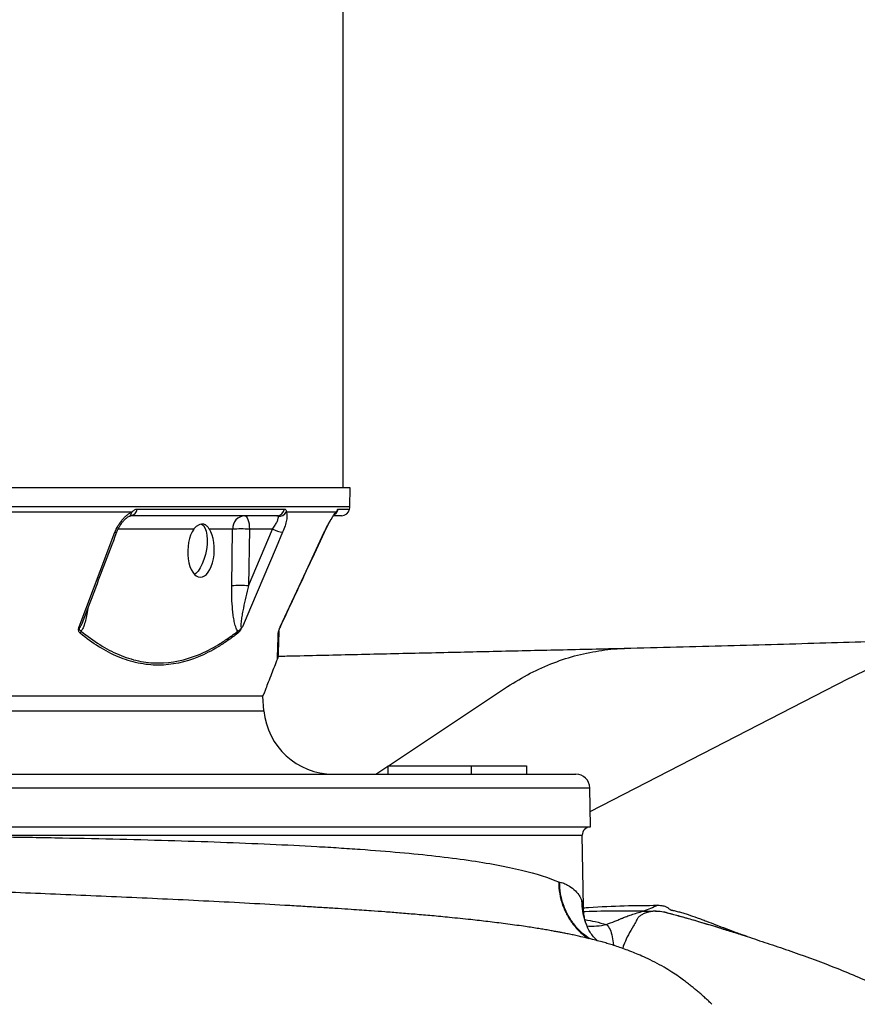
# Model space of a CAD drawing. Header units: millimetres. Extents: x 418 to 3682, y 625 to 3302.
# Tile 6 of 16: x 1383 to 1685, y 1289 to 1644. Entities that reach past the tile are written whole.
import ezdxf

# ---------------------------------------------------------------- set-up
doc = ezdxf.new("R2010")
doc.units = ezdxf.units.MM

msp = doc.modelspace()

# ---------------------------------------------------------------- linework, layer by layer
at = {"color": 7, "linetype": 'Continuous', "lineweight": 25}
for p, q in [((1499.85, 1475.25), (1499.85, 2362.25)), ((1502.35, 1475.25), (809.35, 1475.25)), ((1502.23, 1468.57), (1502.35, 1475.25)), ((1425.66, 1467.63), (1478.72, 1467.63)), ((1423.73, 1466.55), (1374.7, 1466.55)), ((1475.99, 1465.25), (1423.37, 1465.25)), ((1497.27, 1466.55), (1479.32, 1466.55)), ((1499.19, 1465.25), (1496.49, 1465.25)), ((1460.03, 1460.42), (1451.63, 1460.42)), ((1459.71, 1440.05), (1460.03, 1460.42)), ((1465.75, 1440.05), (1474.43, 1460.42)), ((1466.07, 1460.42), (1465.75, 1440.05)), ((1474.43, 1460.42), (1466.07, 1460.42)), ((1493.05, 1459.26), (1493.22, 1459.62)), ((1470.81, 1400.16), (1471.33, 1401.28)), ((1471.3, 1395.07), (1470.85, 1400.25)), ((1515.85, 1375.25), (1515.85, 1372.25)), ((1515.85, 1375.25), (1545.85, 1375.25)), ((1545.85, 1375.25), (1545.85, 1372.25)), ((1545.85, 1375.25), (1565.85, 1375.25)), ((1565.85, 1375.25), (1565.85, 1372.25)), ((1155.85, 1372.25), (1583.6, 1372.25)), ((1588.85, 1353.25), (1588.6, 1367.34)), ((1155.85, 1353.25), (1588.85, 1353.25)), ((1586.3, 1324.53), (1585.85, 1350.25))]:
    msp.add_line(p, q, dxfattribs=at)
at = {"color": 1, "linetype": 'Continuous', "lineweight": 25}
for p, q in [((809.46, 1468.57), (1502.23, 1468.57)), ((1498.03, 1467.63), (1502.12, 1467.63)), ((1446.02, 1460.42), (1418.8, 1460.42)), ((1493, 1459.26), (1493.05, 1459.26)), ((1588.75, 1358.78), (1681.78, 1406.72)), ((1516.08, 1375.25), (1557.93, 1403.1)), ((1155.85, 1395.07), (1471.3, 1395.07)), ((1511.57, 1372.25), (1515.85, 1375.1)), ((1155.85, 1367.34), (1588.6, 1367.34))]:
    msp.add_line(p, q, dxfattribs=at)
at = {"color": 7, "linetype": 'Continuous', "lineweight": 25, "flags": 128}
for points in [[(1464.36, 1465.25), (1464.68, 1465.16), (1465, 1464.89), (1465.29, 1464.44), (1465.54, 1463.85), (1465.76, 1463.12), (1465.92, 1462.28), (1466.02, 1461.37), (1466.07, 1460.42)], [(1448.87, 1462.23), (1449.5, 1461.72), (1450.05, 1460.85), (1450.47, 1459.69), (1450.75, 1458.27), (1450.86, 1456.65), (1450.81, 1454.9), (1450.59, 1453.07), (1450.22, 1451.25), (1449.71, 1449.49), (1449.09, 1447.88), (1448.36, 1446.46), (1447.57, 1445.3), (1446.73, 1444.43), (1446.29, 1444.11)], [(1404.74, 1425.3), (1412.35, 1445.31), (1417.65, 1459.26)], [(1478.02, 1459.26), (1475.7, 1453.83), (1466.43, 1432.09), (1463.54, 1425.3)], [(1477.19, 1425.3), (1486.51, 1445.31), (1493, 1459.26)]]:
    msp.add_lwpolyline(points, dxfattribs=at)
at = {"color": 1, "linetype": 'Continuous', "lineweight": 25, "flags": 128}
msp.add_lwpolyline([(1417.65, 1459.26), (1417.98, 1459.27), (1418.22, 1459.32), (1418.35, 1459.42), (1418.38, 1459.47)], dxfattribs=at)
at = {"color": 7, "linetype": 'Continuous', "lineweight": 25}
for centre, radius, start, end in [((1423.09, 1467.8), 2.57, 276.1595, 356.1561), ((1475.91, 1468.1), 2.85, 271.5377, 350.5164), ((1499.19, 1468.25), 3, 270, 348.1058), ((1497.23, 1468.66), 5, 348.1058, 359), ((1464.7, 1460.59), 4.67, 94.2201, 182.0086), ((1476.57, 1468.17), 3.19, 267.7516, 329.5089), ((1463.05, 1378), 82.47, 87.9027, 92.0973), ((1479.24, 1469.14), 9.95, 241.1079, 262.9204), ((1462.73, 1357.63), 82.47, 87.9027, 92.0973), ((1481.63, 1422.92), 4.99, 155.185, 157.2652), ((1403.24, 1424.24), 2.32, 325.6317, 346.6502), ((1460.08, 1423.38), 1.82, 345.6426, 10.3068), ((1474.92, 1423.77), 1.74, 331.244, 357.9215), ((1496.21, 1397.25), 25, 185, 270), ((1583.6, 1367.25), 5, 1, 90), ((1588.85, 1350.25), 3, 90, 180)]:
    msp.add_arc(centre, radius, start, end, dxfattribs=at)
at = {"color": 1, "linetype": 'Continuous', "lineweight": 25}
for centre, radius, start, end in [((1495.1, 1468.24), 3, 305, 348.3402), ((1422.04, 1466.56), 1.68, 298.2956, 359.6493), ((1494.99, 1467.44), 2.45, 317.0274, 338.6487), ((1589.36, 1340.44), 22.87, 265.0153, 283.3396)]:
    msp.add_arc(centre, radius, start, end, dxfattribs=at)
at = {"color": 7, "linetype": 'Continuous', "lineweight": 25}
msp.add_ellipse((1448.64, 1452.67), major_axis=(0.31, 9.59), ratio=0.496838, start_param=0.645388, end_param=5.669752, dxfattribs=at)
for points, knots in [([(1423.73, 1466.55), (1423.9, 1466.7), (1424.06, 1466.84), (1424.38, 1467.1), (1424.55, 1467.22), (1424.87, 1467.42), (1425.03, 1467.5), (1425.34, 1467.6), (1425.5, 1467.63), (1425.66, 1467.63)], [0, 0, 0, 0, 0.25, 0.25, 0.5, 0.5, 0.75, 0.75, 1, 1, 1, 1]), ([(1478.72, 1467.63), (1478.81, 1467.63), (1478.89, 1467.6), (1479.04, 1467.5), (1479.11, 1467.42), (1479.21, 1467.22), (1479.26, 1467.11), (1479.31, 1466.84), (1479.33, 1466.7), (1479.32, 1466.55)], [0, 0, 0, 0, 0.25, 0.25, 0.5, 0.5, 0.75, 0.75, 1, 1, 1, 1]), ([(1497.27, 1466.55), (1497.37, 1466.7), (1497.45, 1466.84), (1497.61, 1467.1), (1497.68, 1467.22), (1497.8, 1467.42), (1497.86, 1467.5), (1497.95, 1467.6), (1498, 1467.63), (1498.03, 1467.63)], [0, 0, 0, 0, 0.25, 0.25, 0.5, 0.5, 0.75, 0.75, 1, 1, 1, 1]), ([(1417.65, 1459.26), (1417.95, 1460.04), (1418.31, 1460.81), (1418.95, 1461.92), (1419.18, 1462.29), (1419.67, 1462.99), (1419.92, 1463.33), (1420.45, 1463.97), (1420.73, 1464.28), (1421.31, 1464.87), (1421.6, 1465.14), (1422.2, 1465.63), (1422.5, 1465.85), (1423.11, 1466.24), (1423.43, 1466.41), (1423.73, 1466.55)], [0, 0, 0, 0, 0.25, 0.25, 0.375, 0.375, 0.5, 0.5, 0.625, 0.625, 0.75, 0.75, 0.875, 0.875, 1, 1, 1, 1]), ([(1418.39, 1459.46), (1418.53, 1459.83), (1418.85, 1460.63), (1419.54, 1461.84), (1420.34, 1462.95), (1421.18, 1463.89), (1421.96, 1464.55), (1422.55, 1464.94), (1422.78, 1465.04), (1422.84, 1465.06)], [0, 0, 0, 0, 0.151486, 0.330626, 0.50685, 0.65833, 0.8151, 0.94481, 1, 1, 1, 1]), ([(1422.85, 1465.08), (1422.92, 1465.11), (1423.13, 1465.2), (1423.33, 1465.25), (1423.35, 1465.25), (1423.35, 1465.25)], [0, 0, 0, 0, 0.20421, 0.569745, 1, 1, 1, 1]), ([(1474.43, 1460.42), (1474.76, 1460.89), (1475.05, 1461.35), (1475.58, 1462.25), (1475.81, 1462.69), (1476.1, 1463.3), (1476.18, 1463.49), (1476.32, 1463.86), (1476.37, 1464.04), (1476.46, 1464.36), (1476.48, 1464.51), (1476.49, 1464.77), (1476.48, 1464.89), (1476.45, 1464.98)], [0, 0, 0, 0, 0.25, 0.25, 0.5, 0.5, 0.625, 0.625, 0.75, 0.75, 0.875, 0.875, 1, 1, 1, 1]), ([(1476.45, 1464.98), (1476.42, 1465.07), (1476.35, 1465.14), (1476.19, 1465.23), (1476.09, 1465.25), (1475.99, 1465.25)], [0, 0, 0, 0, 0.5, 0.5, 1, 1, 1, 1]), ([(1479.32, 1466.55), (1479.4, 1466.41), (1479.47, 1466.24), (1479.56, 1465.86), (1479.58, 1465.63), (1479.6, 1465.14), (1479.59, 1464.87), (1479.53, 1464.29), (1479.49, 1463.98), (1479.3, 1463), (1479.12, 1462.3), (1478.64, 1460.81), (1478.35, 1460.04), (1478.02, 1459.26)], [0, 0, 0, 0, 0.125, 0.125, 0.25, 0.25, 0.375, 0.375, 0.5, 0.5, 0.75, 0.75, 1, 1, 1, 1]), ([(1493, 1459.26), (1493.37, 1460.04), (1493.74, 1460.81), (1494.32, 1461.92), (1494.52, 1462.29), (1494.9, 1462.99), (1495.09, 1463.33), (1495.47, 1463.97), (1495.66, 1464.28), (1496.02, 1464.87), (1496.2, 1465.14), (1496.54, 1465.63), (1496.69, 1465.85), (1497, 1466.24), (1497.14, 1466.41), (1497.27, 1466.55)], [0, 0, 0, 0, 0.25, 0.25, 0.375, 0.375, 0.5, 0.5, 0.625, 0.625, 0.75, 0.75, 0.875, 0.875, 1, 1, 1, 1]), ([(1493.65, 1460.51), (1493.89, 1461), (1494.38, 1461.96), (1495.08, 1463.23), (1495.73, 1464.3), (1496.23, 1465.07), (1496.62, 1465.59), (1496.73, 1465.72), (1496.78, 1465.77)], [0, 0, 0, 0, 0.201911, 0.399455, 0.570217, 0.749501, 0.884728, 1, 1, 1, 1]), ([(1496.76, 1465.76), (1496.79, 1465.78), (1496.87, 1465.88), (1496.92, 1465.92), (1496.9, 1465.9), (1496.9, 1465.9)], [0, 0, 0, 0, 0.254777, 0.998412, 1, 1, 1, 1]), ([(1451.63, 1460.42), (1451.44, 1460.72), (1451.25, 1460.98), (1450.98, 1461.31), (1450.88, 1461.42), (1450.69, 1461.6), (1450.6, 1461.69), (1450.3, 1461.91), (1450.09, 1462.02), (1449.76, 1462.13), (1449.65, 1462.16), (1449.41, 1462.19), (1449.29, 1462.2), (1448.91, 1462.2), (1448.65, 1462.16), (1448.24, 1462.05), (1448.11, 1462.01), (1447.83, 1461.9), (1447.69, 1461.83), (1447.27, 1461.61), (1446.99, 1461.42), (1446.48, 1460.98), (1446.23, 1460.72), (1446.02, 1460.42)], [0, 0, 0, 0, 0.125, 0.125, 0.1875, 0.1875, 0.25, 0.25, 0.375, 0.375, 0.4375, 0.4375, 0.5, 0.5, 0.625, 0.625, 0.6875, 0.6875, 0.75, 0.75, 0.875, 0.875, 1, 1, 1, 1]), ([(1493.05, 1459.26), (1493.24, 1459.69), (1493.44, 1460.11), (1493.65, 1460.51), (1493.65, 1460.51)], [0, 0, 0, 0, 0.999983, 1, 1, 1, 1]), ([(1406.08, 1427.1), (1408.62, 1433.78), (1412.72, 1444.56), (1416.81, 1455.35), (1418.37, 1459.46)], [0, 0, 0, 0, 0.618735, 1, 1, 1, 1]), ([(1477.11, 1425.03), (1480.51, 1432.33), (1485.82, 1443.74), (1491.13, 1455.15), (1493.04, 1459.26)], [0, 0, 0, 0, 0.639597, 1, 1, 1, 1]), ([(1461.87, 1423.71), (1461.72, 1423.91), (1461.58, 1424.15), (1461.34, 1424.68), (1461.23, 1424.96), (1461.02, 1425.56), (1460.93, 1425.87), (1460.76, 1426.51), (1460.69, 1426.84), (1460.48, 1427.83), (1460.36, 1428.51), (1460.16, 1429.91), (1460.08, 1430.62), (1459.88, 1432.76), (1459.79, 1434.21), (1459.7, 1437.11), (1459.69, 1438.58), (1459.71, 1440.05)], [0, 0, 0, 0, 0.0625, 0.0625, 0.125, 0.125, 0.1875, 0.1875, 0.25, 0.25, 0.375, 0.375, 0.5, 0.5, 0.75, 0.75, 1, 1, 1, 1]), ([(1465.75, 1440.05), (1465.41, 1438.71), (1465.08, 1437.36), (1464.45, 1434.67), (1464.15, 1433.33), (1463.74, 1431.32), (1463.61, 1430.65), (1463.37, 1429.31), (1463.26, 1428.64), (1463.12, 1427.65), (1463.07, 1427.32), (1463.01, 1426.67), (1462.98, 1426.35), (1462.97, 1425.88), (1462.97, 1425.73), (1462.98, 1425.44), (1463, 1425.3), (1463.06, 1425.13), (1463.08, 1425.08), (1463.15, 1425.02), (1463.2, 1425.01), (1463.3, 1425.05), (1463.35, 1425.08), (1463.44, 1425.18), (1463.49, 1425.24), (1463.54, 1425.3)], [0, 0, 0, 0, 0.25, 0.25, 0.5, 0.5, 0.625, 0.625, 0.75, 0.75, 0.8125, 0.8125, 0.875, 0.875, 0.90625, 0.90625, 0.9375, 0.9375, 0.953125, 0.953125, 0.96875, 0.96875, 0.984375, 0.984375, 1, 1, 1, 1]), ([(1405.16, 1422.93), (1405.03, 1423.04), (1404.92, 1423.17), (1404.73, 1423.48), (1404.66, 1423.66), (1404.58, 1424.06), (1404.56, 1424.3), (1404.6, 1424.66), (1404.62, 1424.78), (1404.67, 1425.04), (1404.71, 1425.17), (1404.74, 1425.3)], [0, 0, 0, 0, 0.25, 0.25, 0.5, 0.5, 0.75, 0.75, 0.875, 0.875, 1, 1, 1, 1]), ([(1405.5, 1423.71), (1405.38, 1423.76), (1405.27, 1423.84), (1405.09, 1424.03), (1405.01, 1424.16), (1404.89, 1424.44), (1404.86, 1424.6), (1404.81, 1424.85), (1404.79, 1424.93), (1404.76, 1425.11), (1404.75, 1425.2), (1404.74, 1425.3)], [0, 0, 0, 0, 0.25, 0.25, 0.5, 0.5, 0.75, 0.75, 0.875, 0.875, 1, 1, 1, 1]), ([(1461.84, 1422.93), (1461.98, 1423.04), (1462.12, 1423.17), (1462.34, 1423.4), (1462.41, 1423.49), (1462.56, 1423.67), (1462.63, 1423.76), (1462.78, 1423.96), (1462.86, 1424.07), (1463, 1424.3), (1463.08, 1424.42), (1463.22, 1424.66), (1463.28, 1424.78), (1463.41, 1425.04), (1463.48, 1425.17), (1463.54, 1425.3)], [0, 0, 0, 0, 0.25, 0.25, 0.375, 0.375, 0.5, 0.5, 0.625, 0.625, 0.75, 0.75, 0.875, 0.875, 1, 1, 1, 1]), ([(1461.87, 1423.71), (1461.99, 1423.76), (1462.12, 1423.84), (1462.39, 1424.04), (1462.54, 1424.16), (1462.82, 1424.44), (1462.97, 1424.6), (1463.19, 1424.85), (1463.27, 1424.93), (1463.41, 1425.11), (1463.47, 1425.2), (1463.54, 1425.3)], [0, 0, 0, 0, 0.25, 0.25, 0.5, 0.5, 0.75, 0.75, 0.875, 0.875, 1, 1, 1, 1]), ([(1476.45, 1422.93), (1476.46, 1423.04), (1476.47, 1423.17), (1476.53, 1423.48), (1476.58, 1423.66), (1476.7, 1424.06), (1476.78, 1424.3), (1476.92, 1424.66), (1476.97, 1424.78), (1477.08, 1425.04), (1477.14, 1425.17), (1477.19, 1425.3)], [0, 0, 0, 0, 0.25, 0.25, 0.5, 0.5, 0.75, 0.75, 0.875, 0.875, 1, 1, 1, 1]), ([(1476.67, 1423.71), (1476.67, 1423.76), (1476.68, 1423.84), (1476.73, 1424.03), (1476.77, 1424.16), (1476.87, 1424.44), (1476.93, 1424.6), (1477.03, 1424.85), (1477.06, 1424.93), (1477.13, 1425.11), (1477.16, 1425.2), (1477.19, 1425.3)], [0, 0, 0, 0, 0.25, 0.25, 0.5, 0.5, 0.75, 0.75, 0.875, 0.875, 1, 1, 1, 1]), ([(1461.84, 1422.93), (1460.68, 1422.02), (1459.52, 1421.16), (1457.18, 1419.54), (1456, 1418.78), (1452.45, 1416.64), (1450.07, 1415.43), (1442.91, 1412.51), (1438.11, 1411.48), (1432.06, 1411.47), (1430.85, 1411.53), (1428.42, 1411.78), (1427.21, 1411.97), (1424.8, 1412.47), (1423.6, 1412.78), (1421.21, 1413.53), (1420.02, 1413.97), (1414.14, 1416.42), (1409.59, 1419.3), (1405.16, 1422.93)], [0, 0, 0, 0, 0.0625, 0.0625, 0.125, 0.125, 0.25, 0.25, 0.5, 0.5, 0.5625, 0.5625, 0.625, 0.625, 0.6875, 0.6875, 0.75, 0.75, 1, 1, 1, 1]), ([(1405.5, 1423.71), (1409.9, 1420.07), (1414.41, 1417.21), (1421.36, 1414.27), (1423.72, 1413.52), (1427.3, 1412.76), (1428.5, 1412.57), (1430.92, 1412.31), (1432.13, 1412.25), (1438.17, 1412.25), (1442.97, 1413.27), (1450.11, 1416.19), (1452.49, 1417.4), (1456.03, 1419.54), (1457.21, 1420.31), (1459.55, 1421.93), (1460.71, 1422.8), (1461.87, 1423.71)], [0, 0, 0, 0, 0.25, 0.25, 0.375, 0.375, 0.4375, 0.4375, 0.5, 0.5, 0.75, 0.75, 0.875, 0.875, 0.9375, 0.9375, 1, 1, 1, 1]), ([(1476.15, 1413.69), (1476.17, 1414.17), (1476.19, 1414.73), (1476.23, 1416.01), (1476.25, 1416.71), (1476.3, 1418.27), (1476.33, 1419.11), (1476.39, 1420.93), (1476.42, 1421.9), (1476.45, 1422.93)], [0, 0, 0, 0, 0.25, 0.25, 0.5, 0.5, 0.75, 0.75, 1, 1, 1, 1]), ([(1737.06, 1421.35), (1732.08, 1421.18), (1721.98, 1420.85), (1706.5, 1420.36), (1690.45, 1419.88), (1673.61, 1419.39), (1656.24, 1418.89), (1638.34, 1418.4), (1619.95, 1417.91), (1607.28, 1417.58), (1600.95, 1417.42)], [0, 0, 0, 0, 0.119499, 0.242671, 0.369146, 0.495485, 0.621702, 0.747836, 0.873923, 1, 1, 1, 1]), ([(1681.78, 1406.72), (1685.06, 1408.31), (1691.62, 1411.51), (1701.74, 1415.22), (1711.99, 1418.12), (1722.36, 1420.14), (1732.78, 1421.24), (1741.1, 1421.58), (1745.92, 1421.25), (1747.27, 1421.16)], [0, 0, 0, 0, 0.157744, 0.314946, 0.471665, 0.627953, 0.78387, 0.939471, 1, 1, 1, 1]), ([(1601.17, 1417.42), (1593.33, 1417.24), (1577.81, 1416.89), (1554.08, 1416.35), (1530.36, 1415.81), (1506.62, 1415.27), (1488.65, 1414.86), (1478.49, 1414.63), (1476.34, 1414.59)], [0, 0, 0, 0, 0.197336, 0.391174, 0.581442, 0.768083, 0.951058, 1, 1, 1, 1]), ([(1557.93, 1403.1), (1560.64, 1404.8), (1566.09, 1408.2), (1574.52, 1412.04), (1583.11, 1414.97), (1591.82, 1416.71), (1597.78, 1417.5), (1600.83, 1417.4), (1600.95, 1417.4)], [0, 0, 0, 0, 0.197925, 0.396202, 0.594683, 0.793218, 0.991662, 1, 1, 1, 1]), ([(1476.15, 1413.69), (1475.77, 1412.75), (1475, 1410.86), (1473.87, 1408), (1472.8, 1405.22), (1471.95, 1402.97), (1471.47, 1401.66), (1471.27, 1401.14), (1471.32, 1401.27), (1471.33, 1401.28)], [0, 0, 0, 0, 0.128935, 0.259687, 0.444517, 0.635528, 0.807648, 0.985142, 1, 1, 1, 1]), ([(1470.85, 1400.25), (1470.85, 1400.25), (1470.21, 1400.25), (1467.66, 1400.25), (1465.75, 1400.25), (1460.68, 1400.25), (1457.53, 1400.25), (1450, 1400.25), (1445.64, 1400.25), (1435.75, 1400.25), (1430.23, 1400.25), (1418.09, 1400.25), (1411.48, 1400.25), (1397.25, 1400.25), (1389.63, 1400.25), (1373.48, 1400.25), (1364.94, 1400.25), (1356, 1400.25)], [0, 0, 0, 0, 0.125, 0.125, 0.25, 0.25, 0.375, 0.375, 0.5, 0.5, 0.625, 0.625, 0.75, 0.75, 0.875, 0.875, 1, 1, 1, 1]), ([(1632.5, 1289.46), (1632.17, 1289.79), (1631.56, 1290.41), (1630.32, 1291.57), (1629.03, 1292.71), (1627.74, 1293.83), (1626.53, 1294.84), (1625.24, 1295.9), (1623.82, 1297.03), (1622.19, 1298.28), (1620.3, 1299.63), (1617.98, 1301.17), (1615.18, 1302.87), (1612.03, 1304.6), (1608.86, 1306.16), (1606.07, 1307.39), (1603.3, 1308.51), (1601.06, 1309.33), (1598.8, 1310.11), (1596.76, 1310.77), (1594.81, 1311.36), (1592.82, 1311.92), (1590.68, 1312.5), (1588.17, 1313.14), (1585.77, 1313.7), (1583.59, 1314.18), (1581.78, 1314.56), (1580.05, 1314.91), (1578.49, 1315.22), (1577.02, 1315.49), (1575.46, 1315.78), (1573.65, 1316.1), (1571.71, 1316.43), (1568.75, 1316.91), (1564.34, 1317.58), (1558.48, 1318.39), (1552.07, 1319.18), (1545.41, 1319.94), (1538.69, 1320.63), (1531.96, 1321.27), (1525.93, 1321.8), (1520.27, 1322.26), (1514.99, 1322.67), (1510.46, 1323), (1506.4, 1323.29), (1502.46, 1323.56), (1497.89, 1323.87), (1492.65, 1324.2), (1486.84, 1324.56), (1478.05, 1325.09), (1466.35, 1325.74), (1451.66, 1326.51), (1436.88, 1327.23), (1422.1, 1327.91), (1407.39, 1328.56), (1392.83, 1329.17), (1378.49, 1329.77), (1364.31, 1330.34), (1350.08, 1330.9), (1335.53, 1331.46), (1320.54, 1332.04), (1304.1, 1332.68), (1286.11, 1333.36), (1266.52, 1334.11), (1246.37, 1334.87), (1225.67, 1335.64), (1206.61, 1336.35), (1189.33, 1336.99), (1173.93, 1337.56), (1158.44, 1338.13), (1143.25, 1338.69), (1128.78, 1339.21), (1115.34, 1339.7), (1102.94, 1340.15), (1092.3, 1340.53), (1083.31, 1340.86), (1075.82, 1341.13), (1069, 1341.37), (1062.81, 1341.59), (1056.82, 1341.81), (1050.46, 1342.03), (1043.19, 1342.29), (1035.07, 1342.58), (1026.13, 1342.9), (1016.41, 1343.25), (1005.81, 1343.63), (994.33, 1344.04), (982.02, 1344.48), (968.51, 1344.97), (954.37, 1345.48), (940.15, 1346), (926.77, 1346.49), (914.16, 1346.96), (902.3, 1347.4), (891.2, 1347.82), (880.93, 1348.21), (871.48, 1348.57), (862.51, 1348.91), (853.57, 1349.26), (844.23, 1349.62), (834.36, 1350.01), (823.98, 1350.42), (813.13, 1350.86), (801.82, 1351.32), (790.18, 1351.8), (778.24, 1352.31), (766.27, 1352.82), (754.66, 1353.33), (744.19, 1353.81), (734.95, 1354.23), (726.84, 1354.61), (719.44, 1354.97), (712.72, 1355.3), (706.66, 1355.61), (701.22, 1355.89), (696.21, 1356.15), (690.48, 1356.45), (683.74, 1356.82), (675.92, 1357.26), (667.86, 1357.74), (659.71, 1358.24), (651.6, 1358.77), (644.04, 1359.29), (637.15, 1359.8), (631, 1360.28), (625.36, 1360.75), (620.35, 1361.19), (615.88, 1361.62), (611.91, 1362.03), (609.28, 1362.32), (607.65, 1362.51), (606.88, 1362.6), (606.22, 1362.68), (605.66, 1362.76), (605.16, 1362.82), (604.69, 1362.88), (604.18, 1362.95), (603.62, 1363.03), (603.07, 1363.1), (602.61, 1363.17), (602.25, 1363.23), (602, 1363.27), (601.86, 1363.29), (601.88, 1363.29), (601.88, 1363.29)], [0, 0, 0, 0, 0.004305, 0.007983, 0.01106, 0.013002, 0.014661, 0.016089, 0.01736, 0.01864, 0.020294, 0.022391, 0.024944, 0.027947, 0.030922, 0.033587, 0.035985, 0.039598, 0.04315, 0.046713, 0.050044, 0.053097, 0.057023, 0.061578, 0.066724, 0.070011, 0.073419, 0.076541, 0.079237, 0.081596, 0.084286, 0.087497, 0.091092, 0.094331, 0.102408, 0.112738, 0.122133, 0.130897, 0.141207, 0.149448, 0.156904, 0.163669, 0.169834, 0.175391, 0.17915, 0.183529, 0.18853, 0.194155, 0.200406, 0.20689, 0.221307, 0.23528, 0.248808, 0.261887, 0.274514, 0.286685, 0.298397, 0.309644, 0.320693, 0.331907, 0.34327, 0.354769, 0.368753, 0.382943, 0.397345, 0.411966, 0.426811, 0.43734, 0.447984, 0.458746, 0.469362, 0.479286, 0.488496, 0.496988, 0.504757, 0.51035, 0.515491, 0.520178, 0.524408, 0.528249, 0.532552, 0.537569, 0.543304, 0.549419, 0.55618, 0.563585, 0.571637, 0.580338, 0.589644, 0.600432, 0.610703, 0.620457, 0.629693, 0.638581, 0.646926, 0.654727, 0.661981, 0.668702, 0.675577, 0.68298, 0.690893, 0.699337, 0.708316, 0.717841, 0.727916, 0.738352, 0.749326, 0.760275, 0.770572, 0.779209, 0.787316, 0.79489, 0.801927, 0.808424, 0.814378, 0.819795, 0.825203, 0.834007, 0.843549, 0.85383, 0.864775, 0.876284, 0.888342, 0.898944, 0.909682, 0.920402, 0.930697, 0.940557, 0.950565, 0.961039, 0.963931, 0.966581, 0.96899, 0.971156, 0.973081, 0.975087, 0.977616, 0.981006, 0.984927, 0.988694, 0.992181, 0.995386, 0.998973, 1, 1, 1, 1]), ([(1328.51, 1350.25), (1344.12, 1350.11), (1359.34, 1349.94), (1376.03, 1349.7), (1377.88, 1349.67), (1381.56, 1349.62), (1383.4, 1349.59), (1388.88, 1349.5), (1392.49, 1349.44), (1403.19, 1349.24), (1410.14, 1349.09), (1430.51, 1348.62), (1443.42, 1348.24), (1467.88, 1347.35), (1479.44, 1346.82), (1491.65, 1346.13), (1493, 1346.06), (1495.66, 1345.9), (1496.98, 1345.82), (1500.88, 1345.57), (1503.43, 1345.4), (1510.91, 1344.87), (1515.66, 1344.49), (1529.27, 1343.27), (1537.46, 1342.35), (1548.41, 1340.77), (1551.83, 1340.21), (1556.64, 1339.33), (1558.18, 1339.02), (1561.16, 1338.4), (1562.59, 1338.07), (1569.43, 1336.43), (1573.9, 1335), (1577.39, 1333.45)], [0, 0, 0, 0, 0.125, 0.125, 0.140625, 0.140625, 0.15625, 0.15625, 0.1875, 0.1875, 0.25, 0.25, 0.375, 0.375, 0.5, 0.5, 0.515625, 0.515625, 0.53125, 0.53125, 0.5625, 0.5625, 0.625, 0.625, 0.75, 0.75, 0.8125, 0.8125, 0.84375, 0.84375, 0.875, 0.875, 1, 1, 1, 1]), ([(1328.51, 1350.25), (1347.5, 1350.25), (1365.89, 1350.25), (1401.08, 1350.25), (1417.88, 1350.25), (1449.54, 1350.25), (1464.4, 1350.25), (1491.86, 1350.25), (1504.46, 1350.25), (1527.15, 1350.25), (1537.24, 1350.25), (1554.69, 1350.25), (1562.05, 1350.25), (1573.88, 1350.25), (1578.36, 1350.25), (1584.34, 1350.25), (1585.85, 1350.25), (1585.85, 1350.25)], [0, 0, 0, 0, 0.125, 0.125, 0.25, 0.25, 0.375, 0.375, 0.5, 0.5, 0.625, 0.625, 0.75, 0.75, 0.875, 0.875, 1, 1, 1, 1]), ([(1577.39, 1333.45), (1577.39, 1333.4), (1577.4, 1331.99), (1577.66, 1329.16), (1578.71, 1325.13), (1580.43, 1321.3), (1582.76, 1317.87), (1585.35, 1315.07), (1587.3, 1313.71), (1588.14, 1313.13)], [0, 0, 0, 0, 0.00574, 0.176102, 0.351316, 0.523035, 0.699729, 0.871413, 1, 1, 1, 1]), ([(1577.69, 1333.39), (1578.22, 1333.29), (1578.73, 1333.14), (1579.46, 1332.88), (1579.69, 1332.78), (1580.15, 1332.58), (1580.38, 1332.47), (1581.47, 1331.89), (1582.24, 1331.34), (1583.58, 1330.14), (1584.15, 1329.49), (1584.86, 1328.46), (1585.07, 1328.11), (1585.45, 1327.39), (1585.61, 1327.03), (1585.75, 1326.66)], [0, 0, 0, 0, 0.125, 0.125, 0.1875, 0.1875, 0.25, 0.25, 0.5, 0.5, 0.75, 0.75, 0.875, 0.875, 1, 1, 1, 1]), ([(1613.04, 1325.07), (1613.75, 1325.07), (1614.37, 1325.02), (1615.13, 1324.88), (1615.36, 1324.82), (1615.76, 1324.68), (1615.94, 1324.6), (1616.26, 1324.43), (1616.41, 1324.34), (1616.69, 1324.15), (1616.83, 1324.06), (1617.1, 1323.87), (1617.23, 1323.77), (1617.42, 1323.62), (1617.49, 1323.58), (1617.59, 1323.5), (1617.62, 1323.48), (1617.68, 1323.43), (1617.71, 1323.4), (1617.74, 1323.38)], [0, 0, 0, 0, 0.25, 0.25, 0.375, 0.375, 0.5, 0.5, 0.625, 0.625, 0.75, 0.75, 0.875, 0.875, 0.9375, 0.9375, 0.96875, 0.96875, 1, 1, 1, 1]), ([(1587.11, 1318.93), (1587.06, 1319.11), (1586.95, 1319.49), (1586.75, 1320.3), (1586.56, 1321.3), (1586.41, 1322.48), (1586.31, 1323.54), (1586.31, 1324.3), (1586.31, 1324.53)], [0, 0, 0, 0, 0.200447, 0.407875, 0.594392, 0.766052, 0.928385, 1, 1, 1, 1]), ([(1594.64, 1318.19), (1595.61, 1318.56), (1596.6, 1318.94), (1598.06, 1319.51), (1598.55, 1319.7), (1599.25, 1319.99), (1599.48, 1320.08), (1599.82, 1320.23), (1599.93, 1320.27), (1600.16, 1320.37), (1600.27, 1320.42), (1600.86, 1320.66), (1601.36, 1320.86), (1602.42, 1321.26), (1602.98, 1321.47), (1604.21, 1321.89), (1604.87, 1322.1), (1606.31, 1322.52), (1607.08, 1322.73), (1607.9, 1322.93)], [0, 0, 0, 0, 0.25, 0.25, 0.375, 0.375, 0.4375, 0.4375, 0.46875, 0.46875, 0.5, 0.5, 0.625, 0.625, 0.75, 0.75, 0.875, 0.875, 1, 1, 1, 1]), ([(1607.9, 1322.93), (1608.18, 1322.95), (1608.46, 1322.96), (1608.99, 1322.98), (1609.25, 1322.98), (1609.77, 1322.99), (1610.03, 1322.99), (1610.57, 1322.99), (1610.86, 1323), (1611.41, 1323.01), (1611.68, 1323.01), (1612.19, 1323.01), (1612.43, 1323), (1613.13, 1322.97), (1613.55, 1322.94), (1614.34, 1322.85), (1614.72, 1322.8), (1615.25, 1322.72), (1615.42, 1322.69), (1615.62, 1322.65), (1615.63, 1322.65), (1615.67, 1322.64), (1615.72, 1322.62), (1615.84, 1322.58), (1615.95, 1322.55), (1616.6, 1322.36), (1617.22, 1322.19), (1618.18, 1321.93), (1618.51, 1321.84), (1619.17, 1321.66), (1619.51, 1321.57), (1620.53, 1321.29), (1621.22, 1321.1), (1623.34, 1320.51), (1624.79, 1320.1), (1629.22, 1318.81), (1632.27, 1317.87), (1637.01, 1316.41), (1638.62, 1315.91), (1641.06, 1315.15), (1641.88, 1314.9), (1643.12, 1314.51), (1643.54, 1314.38), (1644.37, 1314.13), (1644.79, 1314), (1645.22, 1313.87)], [0, 0, 0, 0, 0.015625, 0.015625, 0.03125, 0.03125, 0.046875, 0.046875, 0.0625, 0.0625, 0.078125, 0.078125, 0.09375, 0.09375, 0.125, 0.125, 0.15625, 0.15625, 0.171875, 0.171875, 0.173828, 0.173828, 0.175781, 0.179687, 0.1875, 0.1875, 0.25, 0.25, 0.28125, 0.28125, 0.3125, 0.3125, 0.375, 0.375, 0.5, 0.5, 0.75, 0.75, 0.875, 0.875, 0.9375, 0.9375, 0.96875, 0.96875, 1, 1, 1, 1]), ([(1617.74, 1323.38), (1617.81, 1323.37), (1617.87, 1323.35), (1618, 1323.33), (1618.2, 1323.29), (1618.39, 1323.25), (1618.79, 1323.17), (1619.31, 1323.05), (1619.83, 1322.92), (1620.35, 1322.79), (1620.61, 1322.72), (1621.39, 1322.51), (1621.92, 1322.36), (1622.97, 1322.04), (1623.5, 1321.88), (1625.09, 1321.36), (1626.16, 1320.98), (1627.78, 1320.39), (1628.33, 1320.19), (1629.43, 1319.78), (1629.99, 1319.57), (1632.8, 1318.5), (1635.15, 1317.6), (1638.81, 1316.21), (1640.05, 1315.74), (1641.96, 1315.04), (1642.6, 1314.81), (1643.9, 1314.34), (1644.55, 1314.1), (1645.22, 1313.87)], [0, 0, 0, 0, 0.007813, 0.007813, 0.015625, 0.03125, 0.03125, 0.0625, 0.09375, 0.09375, 0.125, 0.125, 0.1875, 0.1875, 0.25, 0.25, 0.375, 0.375, 0.4375, 0.4375, 0.5, 0.5, 0.75, 0.75, 0.875, 0.875, 0.9375, 0.9375, 1, 1, 1, 1]), ([(1591.31, 1312.32), (1590.95, 1312.66), (1590.16, 1313.41), (1589.05, 1314.84), (1588.15, 1316.35), (1587.62, 1317.49), (1587.47, 1317.88), (1587.46, 1317.93)], [0, 0, 0, 0, 0.249948, 0.545617, 0.797339, 0.974385, 1, 1, 1, 1]), ([(1645.22, 1313.87), (1646.39, 1313.45), (1647.58, 1313.04), (1650, 1312.21), (1651.24, 1311.81), (1654.99, 1310.59), (1657.51, 1309.74), (1665.14, 1307.11), (1670.31, 1305.22), (1678.13, 1302.17), (1680.74, 1301.12), (1685.97, 1298.93), (1688.58, 1297.79), (1692.49, 1296), (1693.79, 1295.39), (1696.38, 1294.14), (1697.67, 1293.5), (1701.54, 1291.51), (1704.09, 1290.12), (1709.12, 1287.13), (1711.61, 1285.55), (1716.48, 1282.13), (1718.87, 1280.3), (1722.38, 1277.34), (1723.54, 1276.32), (1725.81, 1274.2), (1726.92, 1273.1), (1729.09, 1270.83), (1730.16, 1269.66), (1732.23, 1267.22), (1733.23, 1265.96), (1736.17, 1262.02), (1738, 1259.19), (1740.08, 1255.3), (1740.49, 1254.51), (1741.28, 1252.88), (1741.66, 1252.06), (1742.75, 1249.55), (1743.41, 1247.82), (1744.31, 1245.15), (1744.59, 1244.24), (1745.11, 1242.4), (1745.35, 1241.46), (1746.07, 1238.63), (1746.54, 1236.71), (1747.44, 1232.83), (1747.88, 1230.85), (1748.73, 1226.85), (1749.14, 1224.82), (1749.53, 1222.78)], [0, 0, 0, 0, 0.03125, 0.03125, 0.0625, 0.0625, 0.125, 0.125, 0.25, 0.25, 0.3125, 0.3125, 0.375, 0.375, 0.40625, 0.40625, 0.4375, 0.4375, 0.5, 0.5, 0.5625, 0.5625, 0.625, 0.625, 0.65625, 0.65625, 0.6875, 0.6875, 0.71875, 0.71875, 0.75, 0.75, 0.8125, 0.8125, 0.828125, 0.828125, 0.84375, 0.84375, 0.875, 0.875, 0.890625, 0.890625, 0.90625, 0.90625, 0.9375, 0.9375, 0.96875, 0.96875, 1, 1, 1, 1])]:
    msp.add_open_spline(points, degree=3, knots=knots, dxfattribs=at)
at = {"color": 1, "linetype": 'Continuous', "lineweight": 25}
for points, knots in [([(1407.84, 1431.72), (1407.78, 1431.27), (1407.63, 1430.02), (1407.2, 1428.04), (1406.67, 1426.07), (1406.09, 1424.58), (1405.68, 1423.97), (1405.5, 1423.71)], [0, 0, 0, 0, 0.150037, 0.413441, 0.681215, 0.860888, 1, 1, 1, 1]), ([(1404.74, 1425.3), (1404.77, 1425.22), (1404.8, 1425.1), (1404.89, 1425.02), (1404.96, 1425.02), (1405.06, 1425.06), (1405.17, 1425.17), (1405.43, 1425.55), (1405.74, 1426.21), (1405.97, 1426.82), (1406.08, 1427.1)], [0, 0, 0, 0, 0.1078669, 0.1623809, 0.217308, 0.2429076, 0.3204394, 0.3995825, 0.7192289, 1, 1, 1, 1]), ([(1477.19, 1425.3), (1477.17, 1425.22), (1477.14, 1425.11), (1477.11, 1425.03), (1477.11, 1425.03), (1477.11, 1425.03)], [0, 0, 0, 0, 0.595491, 0.896441, 1, 1, 1, 1]), ([(1588.58, 1313.03), (1587.71, 1313.64), (1585.7, 1315.03), (1583.09, 1317.87), (1580.75, 1321.32), (1579.04, 1325.14), (1577.93, 1329.2), (1577.77, 1331.99), (1577.69, 1333.39)], [0, 0, 0, 0, 0.1340126, 0.3072101, 0.4804076, 0.653605, 0.8268025, 1, 1, 1, 1]), ([(1585.75, 1326.66), (1585.94, 1326.08), (1586.26, 1325.16), (1586.25, 1324.7), (1586.25, 1324.53)], [0, 0, 0, 0, 0.6197798, 1, 1, 1, 1]), ([(1587.51, 1317.96), (1587.32, 1318.4), (1586.63, 1319.99), (1585.97, 1322.93), (1585.82, 1325.42), (1585.75, 1326.66)], [0, 0, 0, 0, 0.163715, 0.581857, 1, 1, 1, 1]), ([(1586.31, 1324.16), (1586.93, 1324.2), (1592.09, 1324.61), (1601.12, 1324.96), (1609.06, 1325.03), (1613.04, 1325.07)], [0, 0, 0, 0, 0.062916, 0.530237, 1, 1, 1, 1]), ([(1607.9, 1322.93), (1604.56, 1322.96), (1597.89, 1323.03), (1590.62, 1322.91), (1586.59, 1322.69), (1586.4, 1322.68)], [0, 0, 0, 0, 0.488577, 0.975573, 1, 1, 1, 1]), ([(1645.22, 1313.87), (1642.83, 1314.6), (1636.76, 1316.45), (1629.36, 1318.72), (1622.83, 1320.6), (1618.89, 1321.62), (1616.2, 1322.43), (1614.32, 1322.82), (1612.39, 1322.93), (1610.94, 1322.85), (1610.03, 1322.7), (1609.56, 1322.59), (1609.04, 1322.45), (1608.62, 1322.31), (1607.77, 1321.95), (1606.98, 1321.48), (1606.09, 1320.8), (1605.65, 1320.11), (1605.15, 1319.04), (1603.98, 1317.16), (1602.4, 1314.46), (1601.26, 1311.9), (1600.59, 1310.29), (1600.54, 1309.66), (1600.52, 1309.51)], [0, 0, 0, 0, 0.101817, 0.259086, 0.337938, 0.416898, 0.456231, 0.495589, 0.52024, 0.531907, 0.537265, 0.542652, 0.543312, 0.551235, 0.555636, 0.5764, 0.598077, 0.627374, 0.656836, 0.715575, 0.822111, 0.928711, 0.982314, 1, 1, 1, 1]), ([(1586.84, 1319.96), (1588.09, 1319.7), (1590.89, 1319.11), (1593.3, 1318.52), (1594.64, 1318.19)], [0, 0, 0, 0, 0.443271, 1, 1, 1, 1]), ([(1594.64, 1318.19), (1595.1, 1317.62), (1596.03, 1316.49), (1596.68, 1313.8), (1596.97, 1311.72), (1597.14, 1310.71), (1597.16, 1310.63)], [0, 0, 0, 0, 0.323115, 0.646769, 0.971054, 1, 1, 1, 1])]:
    msp.add_open_spline(points, degree=3, knots=knots, dxfattribs=at)
at = {"color": 7, "linetype": 'Continuous', "lineweight": 25}
for points in [[(1476.67, 1423.71), (1476.53, 1419.68), (1476.42, 1416.57), (1476.35, 1414.61)], [(1476.35, 1414.61), (1476.34, 1414.29), (1476.27, 1413.98), (1476.15, 1413.69)], [(1577.39, 1333.45), (1577.49, 1333.43), (1577.59, 1333.41), (1577.69, 1333.39)], [(1613.04, 1325.07), (1611.36, 1324.21), (1609.65, 1323.49), (1607.9, 1322.93)]]:
    msp.add_open_spline(points, degree=3, dxfattribs=at)

doc.saveas('drawing.dxf')
